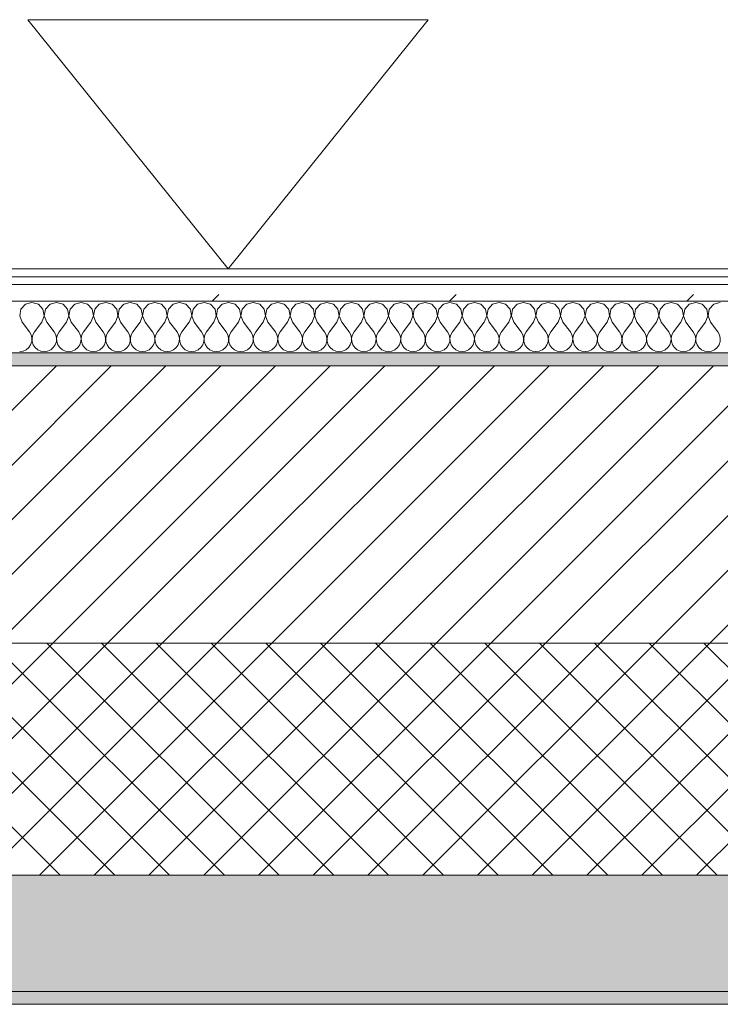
# Model space of a CAD drawing. Header units: millimetres. Extents: x -30280 to 22128, y -17757 to 4746.
# Tile 19 of 171: x -27410 to -26867, y -1699 to -936. Entities that reach past the tile are written whole.
import ezdxf

# ---------------------------------------------------------------- set-up
doc = ezdxf.new("R2010")
doc.units = ezdxf.units.MM
doc.header["$MEASUREMENT"] = 0
doc.linetypes.add('Wipeout_Contour', pattern=[1000, 0, -1000])
doc.layers.add('12_FAÇ_Façana', color=7, linetype='Continuous')
doc.layers.add('Nuevo_08_E_Envans secs', color=7, linetype='Continuous')
for name, color, linetype, lineweight, true_color in [('12_FAÇ_Façana_Pluma_Nº__102', 7, 'Continuous', 5, 0xcccccc), ('12_FAÇ_Façana_Pluma_Nº__174', 7, 'Continuous', 13, 0xe4ad2c), ('12_FAÇ_Façana_Pluma_Nº__176', 7, 'Continuous', 15, 0x93a0c6), ('Nuevo_08_E_Envans secs_Pluma_Nº__102', 7, 'Continuous', 5, 0xcccccc), ('Nuevo_08_E_Envans secs_Pluma_Nº__171', 171, 'Continuous', 13, 0xaaaaff), ('Nuevo_08_E_Envans secs_Pluma_Nº__177', 7, 'Continuous', 15, 0xf7e046)]:
    doc.layers.add(name, color=color, linetype=linetype, lineweight=lineweight, true_color=true_color)
for name, color, linetype, lineweight in [('12_FAÇ_Façana_Pluma_Nº__2', 8, 'Continuous', 5), ('12_FAÇ_Façana_Pluma_Nº__7', 7, 'Continuous', 5), ('Nuevo_01_2D_Acabats_Pluma_Nº__20', 1, 'Continuous', 5), ('Nuevo_08_E_Envans secs_Pluma_Nº__1', 7, 'Continuous', 5)]:
    doc.layers.add(name, color=color, linetype=linetype, lineweight=lineweight)
pattern_1 = [(45, (0, 0), (-183.8478, 183.8478), [195, -65]), (45, (7e-14, 183.85), (-183.8478, 183.8478), [195, -65])]

# ---------------------------------------------------------------- blocks, each defined once
blk = doc.blocks.new('Muro_4_1', base_point=(-28050.85, -1193.98))
at = {"layer": '12_FAÇ_Façana_Pluma_Nº__102', "linetype": 'Continuous', "lineweight": 0, "true_color": 0xe5e5e5}
for points in [[(-27697.98, -1688.98), (-25366.43, -1688.98), (-25366.43, -1598.98), (-27762.14, -1598.98)], [(-27690.85, -1698.98), (-25366.43, -1698.98), (-25366.43, -1688.98), (-27690.85, -1688.98)]]:
    blk.add_hatch(color=254, dxfattribs=at).paths.add_polyline_path(points)
at = {"layer": '12_FAÇ_Façana_Pluma_Nº__174', "linetype": 'Continuous', "lineweight": 13, "true_color": 0xe4ad2c}
h = blk.add_hatch(dxfattribs=at)
h.set_pattern_fill('SATE_Aislamiento_0001', color=42, style=0, pattern_type=2)
h.set_pattern_definition([(45, (0, 0), (-21.213203, 21.213203), []), (135, (0, 0), (21.213203, 21.213203), [])])
h.paths.add_polyline_path([(-27762.14, -1598.98), (-25366.43, -1598.98), (-25366.43, -1418.98), (-27890.45, -1418.98)])
at = {"layer": '12_FAÇ_Façana_Pluma_Nº__176', "linetype": 'Continuous', "lineweight": 0, "true_color": 0x495063}
blk.add_hatch(color=251, dxfattribs=at).paths.add_polyline_path([(-25366.43, -1193.98), (-28050.85, -1193.98), (-28043.72, -1203.98), (-25366.43, -1203.98)])
at = {"layer": '12_FAÇ_Façana_Pluma_Nº__2', "linetype": 'Continuous', "lineweight": 5}
h = blk.add_hatch(dxfattribs=at)
h.set_pattern_fill('Ceramic_0001', color=8, style=0, pattern_type=2)
h.set_pattern_definition([(45, (0, 0), (-21.213203, 21.213203), [])])
h.paths.add_polyline_path([(-27890.45, -1418.98), (-25366.43, -1418.98), (-25366.43, -1203.98), (-28043.72, -1203.98)])
at = {"layer": '12_FAÇ_Façana_Pluma_Nº__7', "color": 7, "linetype": 'Continuous', "lineweight": 5}
for p, q in [((-25366.43, -1203.98), (-28043.72, -1203.98)), ((-27890.45, -1418.98), (-25366.43, -1418.98)), ((-27762.14, -1598.98), (-25366.43, -1598.98)), ((-27697.98, -1688.98), (-25366.43, -1688.98))]:
    blk.add_line(p, q, dxfattribs=at)
at = {"layer": '12_FAÇ_Façana_Pluma_Nº__7', "color": 7, "linetype": 'Continuous', "lineweight": 5, "flags": 128}
for points in [[(-25366.43, -1193.98), (-28050.85, -1193.98)], [(-27690.85, -1698.98), (-25366.43, -1698.98)]]:
    blk.add_lwpolyline(points, dxfattribs=at)
blk = doc.blocks.new('*X425')
at = {"layer": 'Nuevo_08_E_Envans secs_Pluma_Nº__102', "color": 254, "linetype": 'Continuous', "lineweight": 5, "true_color": 0xcccccc}
for p, q in [((-27405.01, -1156.35), (-27408.52, -1160.19)), ((-27400, -1154.93), (-27405.01, -1156.35)), ((-27394.99, -1156.35), (-27400, -1154.93)), ((-27391.48, -1160.19), (-27394.99, -1156.35)), ((-27385.96, -1156.35), (-27389.47, -1160.19)), ((-27380.95, -1154.93), (-27385.96, -1156.35)), ((-27375.95, -1156.35), (-27380.95, -1154.93)), ((-27372.43, -1160.19), (-27375.95, -1156.35)), ((-27366.91, -1156.35), (-27370.42, -1160.19)), ((-27361.9, -1154.93), (-27366.91, -1156.35)), ((-27356.9, -1156.35), (-27361.9, -1154.93)), ((-27353.39, -1160.19), (-27356.9, -1156.35)), ((-27347.86, -1156.35), (-27351.38, -1160.19)), ((-27342.86, -1154.93), (-27347.86, -1156.35)), ((-27337.85, -1156.35), (-27342.86, -1154.93)), ((-27334.34, -1160.19), (-27337.85, -1156.35)), ((-27328.82, -1156.35), (-27332.33, -1160.19)), ((-27323.81, -1154.93), (-27328.82, -1156.35)), ((-27318.8, -1156.35), (-27323.81, -1154.93)), ((-27315.29, -1160.19), (-27318.8, -1156.35)), ((-27309.77, -1156.35), (-27313.28, -1160.19)), ((-27304.76, -1154.93), (-27309.77, -1156.35)), ((-27299.75, -1156.35), (-27304.76, -1154.93)), ((-27296.24, -1160.19), (-27299.75, -1156.35)), ((-27290.72, -1156.35), (-27294.23, -1160.19)), ((-27285.71, -1154.93), (-27290.72, -1156.35)), ((-27280.71, -1156.35), (-27285.71, -1154.93)), ((-27277.2, -1160.19), (-27280.71, -1156.35)), ((-27271.67, -1156.35), (-27275.19, -1160.19)), ((-27266.67, -1154.93), (-27271.67, -1156.35)), ((-27261.66, -1156.35), (-27266.67, -1154.93)), ((-27258.15, -1160.19), (-27261.66, -1156.35)), ((-27252.63, -1156.35), (-27256.14, -1160.19)), ((-27247.62, -1154.93), (-27252.63, -1156.35)), ((-27242.61, -1156.35), (-27247.62, -1154.93)), ((-27239.1, -1160.19), (-27242.61, -1156.35)), ((-27233.58, -1156.35), (-27237.09, -1160.19)), ((-27228.57, -1154.93), (-27233.58, -1156.35)), ((-27223.56, -1156.35), (-27228.57, -1154.93)), ((-27220.05, -1160.19), (-27223.56, -1156.35)), ((-27214.53, -1156.35), (-27218.04, -1160.19)), ((-27209.52, -1154.93), (-27214.53, -1156.35)), ((-27204.52, -1156.35), (-27209.52, -1154.93)), ((-27201.01, -1160.19), (-27204.52, -1156.35)), ((-27195.48, -1156.35), (-27198.99, -1160.19)), ((-27190.48, -1154.93), (-27195.48, -1156.35)), ((-27185.47, -1156.35), (-27190.48, -1154.93)), ((-27181.96, -1160.19), (-27185.47, -1156.35)), ((-27176.44, -1156.35), (-27179.95, -1160.19)), ((-27171.43, -1154.93), (-27176.44, -1156.35)), ((-27166.42, -1156.35), (-27171.43, -1154.93)), ((-27162.91, -1160.19), (-27166.42, -1156.35)), ((-27157.39, -1156.35), (-27160.9, -1160.19)), ((-27152.38, -1154.93), (-27157.39, -1156.35)), ((-27147.37, -1156.35), (-27152.38, -1154.93)), ((-27143.86, -1160.19), (-27147.37, -1156.35)), ((-27138.34, -1156.35), (-27141.85, -1160.19)), ((-27133.33, -1154.93), (-27138.34, -1156.35)), ((-27128.33, -1156.35), (-27133.33, -1154.93)), ((-27124.81, -1160.19), (-27128.33, -1156.35)), ((-27119.29, -1156.35), (-27122.8, -1160.19)), ((-27114.29, -1154.93), (-27119.29, -1156.35)), ((-27109.28, -1156.35), (-27114.29, -1154.93)), ((-27105.77, -1160.19), (-27109.28, -1156.35)), ((-27100.25, -1156.35), (-27103.76, -1160.19)), ((-27095.24, -1154.93), (-27100.25, -1156.35)), ((-27090.23, -1156.35), (-27095.24, -1154.93)), ((-27086.72, -1160.19), (-27090.23, -1156.35)), ((-27081.2, -1156.35), (-27084.71, -1160.19)), ((-27076.19, -1154.93), (-27081.2, -1156.35)), ((-27071.18, -1156.35), (-27076.19, -1154.93)), ((-27067.67, -1160.19), (-27071.18, -1156.35)), ((-27062.15, -1156.35), (-27065.66, -1160.19)), ((-27057.14, -1154.93), (-27062.15, -1156.35)), ((-27052.14, -1156.35), (-27057.14, -1154.93)), ((-27048.62, -1160.19), (-27052.14, -1156.35)), ((-27043.1, -1156.35), (-27046.61, -1160.19)), ((-27038.1, -1154.93), (-27043.1, -1156.35)), ((-27033.09, -1156.35), (-27038.1, -1154.93)), ((-27029.58, -1160.19), (-27033.09, -1156.35)), ((-27024.05, -1156.35), (-27027.57, -1160.19)), ((-27019.05, -1154.93), (-27024.05, -1156.35)), ((-27014.04, -1156.35), (-27019.05, -1154.93)), ((-27010.53, -1160.19), (-27014.04, -1156.35)), ((-27005.01, -1156.35), (-27008.52, -1160.19)), ((-27000, -1154.93), (-27005.01, -1156.35)), ((-26994.99, -1156.35), (-27000, -1154.93)), ((-26991.48, -1160.19), (-26994.99, -1156.35)), ((-26985.96, -1156.35), (-26989.47, -1160.19)), ((-26980.95, -1154.93), (-26985.96, -1156.35)), ((-26975.95, -1156.35), (-26980.95, -1154.93)), ((-26972.43, -1160.19), (-26975.95, -1156.35)), ((-26966.91, -1156.35), (-26970.42, -1160.19)), ((-26961.9, -1154.93), (-26966.91, -1156.35)), ((-26956.9, -1156.35), (-26961.9, -1154.93)), ((-26953.39, -1160.19), (-26956.9, -1156.35)), ((-26947.86, -1156.35), (-26951.38, -1160.19)), ((-26942.86, -1154.93), (-26947.86, -1156.35)), ((-26937.85, -1156.35), (-26942.86, -1154.93)), ((-26934.34, -1160.19), (-26937.85, -1156.35)), ((-26928.82, -1156.35), (-26932.33, -1160.19)), ((-26923.81, -1154.93), (-26928.82, -1156.35)), ((-26918.8, -1156.35), (-26923.81, -1154.93)), ((-26915.29, -1160.19), (-26918.8, -1156.35)), ((-26909.77, -1156.35), (-26913.28, -1160.19)), ((-26904.76, -1154.93), (-26909.77, -1156.35)), ((-26899.75, -1156.35), (-26904.76, -1154.93)), ((-26896.24, -1160.19), (-26899.75, -1156.35)), ((-26890.72, -1156.35), (-26894.23, -1160.19)), ((-26885.71, -1154.93), (-26890.72, -1156.35)), ((-26880.71, -1156.35), (-26885.71, -1154.93)), ((-26877.2, -1160.19), (-26880.71, -1156.35)), ((-26871.67, -1156.35), (-26875.19, -1160.19)), ((-26866.67, -1154.93), (-26871.67, -1156.35)), ((-27408.52, -1160.19), (-27409.49, -1165.31)), ((-27409.49, -1165.31), (-27407.62, -1170.17)), ((-27392.38, -1170.17), (-27390.51, -1165.31)), ((-27390.51, -1165.31), (-27391.48, -1160.19)), ((-27389.47, -1160.19), (-27390.44, -1165.31)), ((-27390.44, -1165.31), (-27388.57, -1170.17)), ((-27373.33, -1170.17), (-27371.47, -1165.31)), ((-27371.47, -1165.31), (-27372.43, -1160.19)), ((-27370.42, -1160.19), (-27371.39, -1165.31)), ((-27371.39, -1165.31), (-27369.52, -1170.17)), ((-27354.29, -1170.17), (-27352.42, -1165.31)), ((-27352.42, -1165.31), (-27353.39, -1160.19)), ((-27351.38, -1160.19), (-27352.34, -1165.31)), ((-27352.34, -1165.31), (-27350.48, -1170.17)), ((-27335.24, -1170.17), (-27333.37, -1165.31)), ((-27333.37, -1165.31), (-27334.34, -1160.19)), ((-27332.33, -1160.19), (-27333.29, -1165.31)), ((-27333.29, -1165.31), (-27331.43, -1170.17)), ((-27316.19, -1170.17), (-27314.32, -1165.31)), ((-27314.32, -1165.31), (-27315.29, -1160.19)), ((-27313.28, -1160.19), (-27314.25, -1165.31)), ((-27314.25, -1165.31), (-27312.38, -1170.17)), ((-27297.14, -1170.17), (-27295.28, -1165.31)), ((-27295.28, -1165.31), (-27296.24, -1160.19)), ((-27294.23, -1160.19), (-27295.2, -1165.31)), ((-27295.2, -1165.31), (-27293.33, -1170.17)), ((-27278.1, -1170.17), (-27276.23, -1165.31)), ((-27276.23, -1165.31), (-27277.2, -1160.19)), ((-27275.19, -1160.19), (-27276.15, -1165.31)), ((-27276.15, -1165.31), (-27274.29, -1170.17)), ((-27259.05, -1170.17), (-27257.18, -1165.31)), ((-27257.18, -1165.31), (-27258.15, -1160.19)), ((-27256.14, -1160.19), (-27257.1, -1165.31)), ((-27257.1, -1165.31), (-27255.24, -1170.17)), ((-27240, -1170.17), (-27238.13, -1165.31)), ((-27238.13, -1165.31), (-27239.1, -1160.19)), ((-27237.09, -1160.19), (-27238.06, -1165.31)), ((-27238.06, -1165.31), (-27236.19, -1170.17)), ((-27220.95, -1170.17), (-27219.09, -1165.31)), ((-27219.09, -1165.31), (-27220.05, -1160.19)), ((-27218.04, -1160.19), (-27219.01, -1165.31)), ((-27219.01, -1165.31), (-27217.14, -1170.17)), ((-27201.9, -1170.17), (-27200.04, -1165.31)), ((-27200.04, -1165.31), (-27201.01, -1160.19)), ((-27198.99, -1160.19), (-27199.96, -1165.31)), ((-27199.96, -1165.31), (-27198.1, -1170.17)), ((-27182.86, -1170.17), (-27180.99, -1165.31)), ((-27180.99, -1165.31), (-27181.96, -1160.19)), ((-27179.95, -1160.19), (-27180.91, -1165.31)), ((-27180.91, -1165.31), (-27179.05, -1170.17)), ((-27163.81, -1170.17), (-27161.94, -1165.31)), ((-27161.94, -1165.31), (-27162.91, -1160.19)), ((-27160.9, -1160.19), (-27161.87, -1165.31)), ((-27161.87, -1165.31), (-27160, -1170.17)), ((-27144.76, -1170.17), (-27142.9, -1165.31)), ((-27142.9, -1165.31), (-27143.86, -1160.19)), ((-27141.85, -1160.19), (-27142.82, -1165.31)), ((-27142.82, -1165.31), (-27140.95, -1170.17)), ((-27125.71, -1170.17), (-27123.85, -1165.31)), ((-27123.85, -1165.31), (-27124.81, -1160.19)), ((-27122.8, -1160.19), (-27123.77, -1165.31)), ((-27123.77, -1165.31), (-27121.9, -1170.17)), ((-27106.67, -1170.17), (-27104.8, -1165.31)), ((-27104.8, -1165.31), (-27105.77, -1160.19)), ((-27103.76, -1160.19), (-27104.72, -1165.31)), ((-27104.72, -1165.31), (-27102.86, -1170.17)), ((-27087.62, -1170.17), (-27085.75, -1165.31)), ((-27085.75, -1165.31), (-27086.72, -1160.19)), ((-27084.71, -1160.19), (-27085.68, -1165.31)), ((-27085.68, -1165.31), (-27083.81, -1170.17)), ((-27068.57, -1170.17), (-27066.71, -1165.31)), ((-27066.71, -1165.31), (-27067.67, -1160.19)), ((-27065.66, -1160.19), (-27066.63, -1165.31)), ((-27066.63, -1165.31), (-27064.76, -1170.17)), ((-27049.52, -1170.17), (-27047.66, -1165.31)), ((-27047.66, -1165.31), (-27048.62, -1160.19)), ((-27046.61, -1160.19), (-27047.58, -1165.31)), ((-27047.58, -1165.31), (-27045.71, -1170.17)), ((-27030.48, -1170.17), (-27028.61, -1165.31)), ((-27028.61, -1165.31), (-27029.58, -1160.19)), ((-27027.57, -1160.19), (-27028.53, -1165.31)), ((-27028.53, -1165.31), (-27026.67, -1170.17)), ((-27011.43, -1170.17), (-27009.56, -1165.31)), ((-27009.56, -1165.31), (-27010.53, -1160.19)), ((-27008.52, -1160.19), (-27009.49, -1165.31)), ((-27009.49, -1165.31), (-27007.62, -1170.17)), ((-26992.38, -1170.17), (-26990.51, -1165.31)), ((-26990.51, -1165.31), (-26991.48, -1160.19)), ((-26989.47, -1160.19), (-26990.44, -1165.31)), ((-26990.44, -1165.31), (-26988.57, -1170.17)), ((-26973.33, -1170.17), (-26971.47, -1165.31)), ((-26971.47, -1165.31), (-26972.43, -1160.19)), ((-26970.42, -1160.19), (-26971.39, -1165.31)), ((-26971.39, -1165.31), (-26969.52, -1170.17)), ((-26954.29, -1170.17), (-26952.42, -1165.31)), ((-26952.42, -1165.31), (-26953.39, -1160.19)), ((-26951.38, -1160.19), (-26952.34, -1165.31)), ((-26952.34, -1165.31), (-26950.48, -1170.17)), ((-26935.24, -1170.17), (-26933.37, -1165.31)), ((-26933.37, -1165.31), (-26934.34, -1160.19)), ((-26932.33, -1160.19), (-26933.29, -1165.31)), ((-26933.29, -1165.31), (-26931.43, -1170.17)), ((-26916.19, -1170.17), (-26914.32, -1165.31)), ((-26914.32, -1165.31), (-26915.29, -1160.19)), ((-26913.28, -1160.19), (-26914.25, -1165.31)), ((-26914.25, -1165.31), (-26912.38, -1170.17)), ((-26897.14, -1170.17), (-26895.28, -1165.31)), ((-26895.28, -1165.31), (-26896.24, -1160.19)), ((-26894.23, -1160.19), (-26895.2, -1165.31)), ((-26895.2, -1165.31), (-26893.33, -1170.17)), ((-26878.1, -1170.17), (-26876.23, -1165.31)), ((-26876.23, -1165.31), (-26877.2, -1160.19)), ((-26875.19, -1160.19), (-26876.15, -1165.31)), ((-26876.15, -1165.31), (-26874.29, -1170.17)), ((-27407.62, -1170.17), (-27401.9, -1177.79)), ((-27392.38, -1170.17), (-27398.1, -1177.79)), ((-27388.57, -1170.17), (-27382.86, -1177.79)), ((-27373.33, -1170.17), (-27379.05, -1177.79)), ((-27369.52, -1170.17), (-27363.81, -1177.79)), ((-27354.29, -1170.17), (-27360, -1177.79)), ((-27350.48, -1170.17), (-27344.76, -1177.79)), ((-27335.24, -1170.17), (-27340.95, -1177.79)), ((-27331.43, -1170.17), (-27325.71, -1177.79)), ((-27316.19, -1170.17), (-27321.9, -1177.79)), ((-27312.38, -1170.17), (-27306.67, -1177.79)), ((-27297.14, -1170.17), (-27302.86, -1177.79)), ((-27293.33, -1170.17), (-27287.62, -1177.79)), ((-27278.1, -1170.17), (-27283.81, -1177.79)), ((-27274.29, -1170.17), (-27268.57, -1177.79)), ((-27259.05, -1170.17), (-27264.76, -1177.79)), ((-27255.24, -1170.17), (-27249.52, -1177.79)), ((-27240, -1170.17), (-27245.71, -1177.79)), ((-27236.19, -1170.17), (-27230.48, -1177.79)), ((-27220.95, -1170.17), (-27226.67, -1177.79)), ((-27217.14, -1170.17), (-27211.43, -1177.79)), ((-27201.9, -1170.17), (-27207.62, -1177.79)), ((-27198.1, -1170.17), (-27192.38, -1177.79)), ((-27182.86, -1170.17), (-27188.57, -1177.79)), ((-27179.05, -1170.17), (-27173.33, -1177.79)), ((-27163.81, -1170.17), (-27169.52, -1177.79)), ((-27160, -1170.17), (-27154.29, -1177.79)), ((-27144.76, -1170.17), (-27150.48, -1177.79)), ((-27140.95, -1170.17), (-27135.24, -1177.79)), ((-27125.71, -1170.17), (-27131.43, -1177.79)), ((-27121.9, -1170.17), (-27116.19, -1177.79)), ((-27106.67, -1170.17), (-27112.38, -1177.79)), ((-27102.86, -1170.17), (-27097.14, -1177.79)), ((-27087.62, -1170.17), (-27093.33, -1177.79)), ((-27083.81, -1170.17), (-27078.1, -1177.79)), ((-27068.57, -1170.17), (-27074.29, -1177.79)), ((-27064.76, -1170.17), (-27059.05, -1177.79)), ((-27049.52, -1170.17), (-27055.24, -1177.79)), ((-27045.71, -1170.17), (-27040, -1177.79)), ((-27030.48, -1170.17), (-27036.19, -1177.79)), ((-27026.67, -1170.17), (-27020.95, -1177.79)), ((-27011.43, -1170.17), (-27017.14, -1177.79)), ((-27007.62, -1170.17), (-27001.9, -1177.79)), ((-26992.38, -1170.17), (-26998.1, -1177.79)), ((-26988.57, -1170.17), (-26982.86, -1177.79)), ((-26973.33, -1170.17), (-26979.05, -1177.79)), ((-26969.52, -1170.17), (-26963.81, -1177.79)), ((-26954.29, -1170.17), (-26960, -1177.79)), ((-26950.48, -1170.17), (-26944.76, -1177.79)), ((-26935.24, -1170.17), (-26940.95, -1177.79)), ((-26931.43, -1170.17), (-26925.71, -1177.79)), ((-26916.19, -1170.17), (-26921.9, -1177.79)), ((-26912.38, -1170.17), (-26906.67, -1177.79)), ((-26897.14, -1170.17), (-26902.86, -1177.79)), ((-26893.33, -1170.17), (-26887.62, -1177.79)), ((-26878.1, -1170.17), (-26883.81, -1177.79)), ((-26874.29, -1170.17), (-26868.57, -1177.79)), ((-27400.63, -1180.08), (-27401.9, -1177.79)), ((-27400.04, -1182.64), (-27400.63, -1180.08)), ((-27400.17, -1185.27), (-27400.04, -1182.64)), ((-27399.37, -1180.08), (-27399.96, -1182.64)), ((-27399.96, -1182.64), (-27399.83, -1185.27)), ((-27398.1, -1177.79), (-27399.37, -1180.08)), ((-27381.59, -1180.08), (-27382.86, -1177.79)), ((-27380.99, -1182.64), (-27381.59, -1180.08)), ((-27381.12, -1185.27), (-27380.99, -1182.64)), ((-27380.32, -1180.08), (-27380.91, -1182.64)), ((-27380.91, -1182.64), (-27380.79, -1185.27)), ((-27379.05, -1177.79), (-27380.32, -1180.08)), ((-27362.54, -1180.08), (-27363.81, -1177.79)), ((-27361.94, -1182.64), (-27362.54, -1180.08)), ((-27362.07, -1185.27), (-27361.94, -1182.64)), ((-27361.27, -1180.08), (-27361.87, -1182.64)), ((-27361.87, -1182.64), (-27361.74, -1185.27)), ((-27360, -1177.79), (-27361.27, -1180.08)), ((-27343.49, -1180.08), (-27344.76, -1177.79)), ((-27342.9, -1182.64), (-27343.49, -1180.08)), ((-27343.02, -1185.27), (-27342.9, -1182.64)), ((-27342.22, -1180.08), (-27342.82, -1182.64)), ((-27342.82, -1182.64), (-27342.69, -1185.27)), ((-27340.95, -1177.79), (-27342.22, -1180.08)), ((-27324.44, -1180.08), (-27325.71, -1177.79)), ((-27323.85, -1182.64), (-27324.44, -1180.08)), ((-27323.98, -1185.27), (-27323.85, -1182.64)), ((-27323.18, -1180.08), (-27323.77, -1182.64)), ((-27323.77, -1182.64), (-27323.64, -1185.27)), ((-27321.9, -1177.79), (-27323.18, -1180.08)), ((-27305.4, -1180.08), (-27306.67, -1177.79)), ((-27304.8, -1182.64), (-27305.4, -1180.08)), ((-27304.93, -1185.27), (-27304.8, -1182.64)), ((-27304.13, -1180.08), (-27304.72, -1182.64)), ((-27304.72, -1182.64), (-27304.6, -1185.27)), ((-27302.86, -1177.79), (-27304.13, -1180.08)), ((-27286.35, -1180.08), (-27287.62, -1177.79)), ((-27285.75, -1182.64), (-27286.35, -1180.08)), ((-27285.88, -1185.27), (-27285.75, -1182.64)), ((-27285.08, -1180.08), (-27285.68, -1182.64)), ((-27285.68, -1182.64), (-27285.55, -1185.27)), ((-27283.81, -1177.79), (-27285.08, -1180.08)), ((-27267.3, -1180.08), (-27268.57, -1177.79)), ((-27266.71, -1182.64), (-27267.3, -1180.08)), ((-27266.83, -1185.27), (-27266.71, -1182.64)), ((-27266.03, -1180.08), (-27266.63, -1182.64)), ((-27266.63, -1182.64), (-27266.5, -1185.27)), ((-27264.76, -1177.79), (-27266.03, -1180.08)), ((-27248.25, -1180.08), (-27249.52, -1177.79)), ((-27247.66, -1182.64), (-27248.25, -1180.08)), ((-27247.78, -1185.27), (-27247.66, -1182.64)), ((-27246.99, -1180.08), (-27247.58, -1182.64)), ((-27247.58, -1182.64), (-27247.45, -1185.27)), ((-27245.71, -1177.79), (-27246.99, -1180.08)), ((-27229.2, -1180.08), (-27230.48, -1177.79)), ((-27228.61, -1182.64), (-27229.2, -1180.08)), ((-27228.74, -1185.27), (-27228.61, -1182.64)), ((-27227.94, -1180.08), (-27228.53, -1182.64)), ((-27228.53, -1182.64), (-27228.41, -1185.27)), ((-27226.67, -1177.79), (-27227.94, -1180.08)), ((-27210.16, -1180.08), (-27211.43, -1177.79)), ((-27209.56, -1182.64), (-27210.16, -1180.08)), ((-27209.69, -1185.27), (-27209.56, -1182.64)), ((-27208.89, -1180.08), (-27209.49, -1182.64)), ((-27209.49, -1182.64), (-27209.36, -1185.27)), ((-27207.62, -1177.79), (-27208.89, -1180.08)), ((-27191.11, -1180.08), (-27192.38, -1177.79)), ((-27190.51, -1182.64), (-27191.11, -1180.08)), ((-27190.64, -1185.27), (-27190.51, -1182.64)), ((-27189.84, -1180.08), (-27190.44, -1182.64)), ((-27190.44, -1182.64), (-27190.31, -1185.27)), ((-27188.57, -1177.79), (-27189.84, -1180.08)), ((-27172.06, -1180.08), (-27173.33, -1177.79)), ((-27171.47, -1182.64), (-27172.06, -1180.08)), ((-27171.59, -1185.27), (-27171.47, -1182.64)), ((-27170.8, -1180.08), (-27171.39, -1182.64)), ((-27171.39, -1182.64), (-27171.26, -1185.27)), ((-27169.52, -1177.79), (-27170.8, -1180.08)), ((-27153.01, -1180.08), (-27154.29, -1177.79)), ((-27152.42, -1182.64), (-27153.01, -1180.08)), ((-27152.55, -1185.27), (-27152.42, -1182.64)), ((-27151.75, -1180.08), (-27152.34, -1182.64)), ((-27152.34, -1182.64), (-27152.22, -1185.27)), ((-27150.48, -1177.79), (-27151.75, -1180.08)), ((-27133.97, -1180.08), (-27135.24, -1177.79)), ((-27133.37, -1182.64), (-27133.97, -1180.08)), ((-27133.5, -1185.27), (-27133.37, -1182.64)), ((-27132.7, -1180.08), (-27133.29, -1182.64)), ((-27133.29, -1182.64), (-27133.17, -1185.27)), ((-27131.43, -1177.79), (-27132.7, -1180.08)), ((-27114.92, -1180.08), (-27116.19, -1177.79)), ((-27114.32, -1182.64), (-27114.92, -1180.08)), ((-27114.45, -1185.27), (-27114.32, -1182.64)), ((-27113.65, -1180.08), (-27114.25, -1182.64)), ((-27114.25, -1182.64), (-27114.12, -1185.27)), ((-27112.38, -1177.79), (-27113.65, -1180.08)), ((-27095.87, -1180.08), (-27097.14, -1177.79)), ((-27095.28, -1182.64), (-27095.87, -1180.08)), ((-27095.4, -1185.27), (-27095.28, -1182.64)), ((-27094.6, -1180.08), (-27095.2, -1182.64)), ((-27095.2, -1182.64), (-27095.07, -1185.27)), ((-27093.33, -1177.79), (-27094.6, -1180.08)), ((-27076.82, -1180.08), (-27078.1, -1177.79)), ((-27076.23, -1182.64), (-27076.82, -1180.08)), ((-27076.36, -1185.27), (-27076.23, -1182.64)), ((-27075.56, -1180.08), (-27076.15, -1182.64)), ((-27076.15, -1182.64), (-27076.02, -1185.27)), ((-27074.29, -1177.79), (-27075.56, -1180.08)), ((-27057.78, -1180.08), (-27059.05, -1177.79)), ((-27057.18, -1182.64), (-27057.78, -1180.08)), ((-27057.31, -1185.27), (-27057.18, -1182.64)), ((-27056.51, -1180.08), (-27057.1, -1182.64)), ((-27057.1, -1182.64), (-27056.98, -1185.27)), ((-27055.24, -1177.79), (-27056.51, -1180.08)), ((-27038.73, -1180.08), (-27040, -1177.79)), ((-27038.13, -1182.64), (-27038.73, -1180.08)), ((-27038.26, -1185.27), (-27038.13, -1182.64)), ((-27037.46, -1180.08), (-27038.06, -1182.64)), ((-27038.06, -1182.64), (-27037.93, -1185.27)), ((-27036.19, -1177.79), (-27037.46, -1180.08)), ((-27019.68, -1180.08), (-27020.95, -1177.79)), ((-27019.09, -1182.64), (-27019.68, -1180.08)), ((-27019.21, -1185.27), (-27019.09, -1182.64)), ((-27018.41, -1180.08), (-27019.01, -1182.64)), ((-27019.01, -1182.64), (-27018.88, -1185.27)), ((-27017.14, -1177.79), (-27018.41, -1180.08)), ((-27000.63, -1180.08), (-27001.9, -1177.79)), ((-27000.04, -1182.64), (-27000.63, -1180.08)), ((-27000.17, -1185.27), (-27000.04, -1182.64)), ((-26999.37, -1180.08), (-26999.96, -1182.64)), ((-26999.96, -1182.64), (-26999.83, -1185.27)), ((-26998.1, -1177.79), (-26999.37, -1180.08)), ((-26981.59, -1180.08), (-26982.86, -1177.79)), ((-26980.99, -1182.64), (-26981.59, -1180.08)), ((-26981.12, -1185.27), (-26980.99, -1182.64)), ((-26980.32, -1180.08), (-26980.91, -1182.64)), ((-26980.91, -1182.64), (-26980.79, -1185.27)), ((-26979.05, -1177.79), (-26980.32, -1180.08)), ((-26962.54, -1180.08), (-26963.81, -1177.79)), ((-26961.94, -1182.64), (-26962.54, -1180.08)), ((-26962.07, -1185.27), (-26961.94, -1182.64)), ((-26961.27, -1180.08), (-26961.87, -1182.64)), ((-26961.87, -1182.64), (-26961.74, -1185.27)), ((-26960, -1177.79), (-26961.27, -1180.08)), ((-26943.49, -1180.08), (-26944.76, -1177.79)), ((-26942.9, -1182.64), (-26943.49, -1180.08)), ((-26943.02, -1185.27), (-26942.9, -1182.64)), ((-26942.22, -1180.08), (-26942.82, -1182.64)), ((-26942.82, -1182.64), (-26942.69, -1185.27)), ((-26940.95, -1177.79), (-26942.22, -1180.08)), ((-26924.44, -1180.08), (-26925.71, -1177.79)), ((-26923.85, -1182.64), (-26924.44, -1180.08)), ((-26923.98, -1185.27), (-26923.85, -1182.64)), ((-26923.18, -1180.08), (-26923.77, -1182.64)), ((-26923.77, -1182.64), (-26923.64, -1185.27)), ((-26921.9, -1177.79), (-26923.18, -1180.08)), ((-26905.4, -1180.08), (-26906.67, -1177.79)), ((-26904.8, -1182.64), (-26905.4, -1180.08)), ((-26904.93, -1185.27), (-26904.8, -1182.64)), ((-26904.13, -1180.08), (-26904.72, -1182.64)), ((-26904.72, -1182.64), (-26904.6, -1185.27)), ((-26902.86, -1177.79), (-26904.13, -1180.08)), ((-26886.35, -1180.08), (-26887.62, -1177.79)), ((-26885.75, -1182.64), (-26886.35, -1180.08)), ((-26885.88, -1185.27), (-26885.75, -1182.64)), ((-26885.08, -1180.08), (-26885.68, -1182.64)), ((-26885.68, -1182.64), (-26885.55, -1185.27)), ((-26883.81, -1177.79), (-26885.08, -1180.08)), ((-26867.3, -1180.08), (-26868.57, -1177.79)), ((-26866.71, -1182.64), (-26867.3, -1180.08)), ((-26866.83, -1185.27), (-26866.71, -1182.64)), ((-27404.52, -1191.6), (-27402.49, -1189.92)), ((-27402.49, -1189.92), (-27401.01, -1187.76)), ((-27401.01, -1187.76), (-27400.17, -1185.27)), ((-27399.83, -1185.27), (-27398.99, -1187.76)), ((-27398.99, -1187.76), (-27397.51, -1189.92)), ((-27397.51, -1189.92), (-27395.48, -1191.6)), ((-27385.47, -1191.6), (-27383.45, -1189.92)), ((-27383.45, -1189.92), (-27381.96, -1187.76)), ((-27381.96, -1187.76), (-27381.12, -1185.27)), ((-27380.79, -1185.27), (-27379.95, -1187.76)), ((-27379.95, -1187.76), (-27378.46, -1189.92)), ((-27378.46, -1189.92), (-27376.44, -1191.6)), ((-27366.42, -1191.6), (-27364.4, -1189.92)), ((-27364.4, -1189.92), (-27362.91, -1187.76)), ((-27362.91, -1187.76), (-27362.07, -1185.27)), ((-27361.74, -1185.27), (-27360.9, -1187.76)), ((-27360.9, -1187.76), (-27359.41, -1189.92)), ((-27359.41, -1189.92), (-27357.39, -1191.6)), ((-27347.37, -1191.6), (-27345.35, -1189.92)), ((-27345.35, -1189.92), (-27343.86, -1187.76)), ((-27343.86, -1187.76), (-27343.02, -1185.27)), ((-27342.69, -1185.27), (-27341.85, -1187.76)), ((-27341.85, -1187.76), (-27340.36, -1189.92)), ((-27340.36, -1189.92), (-27338.34, -1191.6)), ((-27328.33, -1191.6), (-27326.3, -1189.92)), ((-27326.3, -1189.92), (-27324.81, -1187.76)), ((-27324.81, -1187.76), (-27323.98, -1185.27)), ((-27323.64, -1185.27), (-27322.8, -1187.76)), ((-27322.8, -1187.76), (-27321.32, -1189.92)), ((-27321.32, -1189.92), (-27319.29, -1191.6)), ((-27309.28, -1191.6), (-27307.26, -1189.92)), ((-27307.26, -1189.92), (-27305.77, -1187.76)), ((-27305.77, -1187.76), (-27304.93, -1185.27)), ((-27304.6, -1185.27), (-27303.76, -1187.76)), ((-27303.76, -1187.76), (-27302.27, -1189.92)), ((-27302.27, -1189.92), (-27300.25, -1191.6)), ((-27290.23, -1191.6), (-27288.21, -1189.92)), ((-27288.21, -1189.92), (-27286.72, -1187.76)), ((-27286.72, -1187.76), (-27285.88, -1185.27)), ((-27285.55, -1185.27), (-27284.71, -1187.76)), ((-27284.71, -1187.76), (-27283.22, -1189.92)), ((-27283.22, -1189.92), (-27281.2, -1191.6)), ((-27271.18, -1191.6), (-27269.16, -1189.92)), ((-27269.16, -1189.92), (-27267.67, -1187.76)), ((-27267.67, -1187.76), (-27266.83, -1185.27)), ((-27266.5, -1185.27), (-27265.66, -1187.76)), ((-27265.66, -1187.76), (-27264.17, -1189.92)), ((-27264.17, -1189.92), (-27262.15, -1191.6)), ((-27252.14, -1191.6), (-27250.11, -1189.92)), ((-27250.11, -1189.92), (-27248.62, -1187.76)), ((-27248.62, -1187.76), (-27247.78, -1185.27)), ((-27247.45, -1185.27), (-27246.61, -1187.76)), ((-27246.61, -1187.76), (-27245.13, -1189.92)), ((-27245.13, -1189.92), (-27243.1, -1191.6)), ((-27233.09, -1191.6), (-27231.06, -1189.92)), ((-27231.06, -1189.92), (-27229.58, -1187.76)), ((-27229.58, -1187.76), (-27228.74, -1185.27)), ((-27228.41, -1185.27), (-27227.57, -1187.76)), ((-27227.57, -1187.76), (-27226.08, -1189.92)), ((-27226.08, -1189.92), (-27224.05, -1191.6)), ((-27214.04, -1191.6), (-27212.02, -1189.92)), ((-27212.02, -1189.92), (-27210.53, -1187.76)), ((-27210.53, -1187.76), (-27209.69, -1185.27)), ((-27209.36, -1185.27), (-27208.52, -1187.76)), ((-27208.52, -1187.76), (-27207.03, -1189.92)), ((-27207.03, -1189.92), (-27205.01, -1191.6)), ((-27194.99, -1191.6), (-27192.97, -1189.92)), ((-27192.97, -1189.92), (-27191.48, -1187.76)), ((-27191.48, -1187.76), (-27190.64, -1185.27)), ((-27190.31, -1185.27), (-27189.47, -1187.76)), ((-27189.47, -1187.76), (-27187.98, -1189.92)), ((-27187.98, -1189.92), (-27185.96, -1191.6)), ((-27175.95, -1191.6), (-27173.92, -1189.92)), ((-27173.92, -1189.92), (-27172.43, -1187.76)), ((-27172.43, -1187.76), (-27171.59, -1185.27)), ((-27171.26, -1185.27), (-27170.42, -1187.76)), ((-27170.42, -1187.76), (-27168.94, -1189.92)), ((-27168.94, -1189.92), (-27166.91, -1191.6)), ((-27156.9, -1191.6), (-27154.87, -1189.92)), ((-27154.87, -1189.92), (-27153.39, -1187.76)), ((-27153.39, -1187.76), (-27152.55, -1185.27)), ((-27152.22, -1185.27), (-27151.38, -1187.76)), ((-27151.38, -1187.76), (-27149.89, -1189.92)), ((-27149.89, -1189.92), (-27147.86, -1191.6)), ((-27137.85, -1191.6), (-27135.83, -1189.92)), ((-27135.83, -1189.92), (-27134.34, -1187.76)), ((-27134.34, -1187.76), (-27133.5, -1185.27)), ((-27133.17, -1185.27), (-27132.33, -1187.76)), ((-27132.33, -1187.76), (-27130.84, -1189.92)), ((-27130.84, -1189.92), (-27128.82, -1191.6)), ((-27118.8, -1191.6), (-27116.78, -1189.92)), ((-27116.78, -1189.92), (-27115.29, -1187.76)), ((-27115.29, -1187.76), (-27114.45, -1185.27)), ((-27114.12, -1185.27), (-27113.28, -1187.76)), ((-27113.28, -1187.76), (-27111.79, -1189.92)), ((-27111.79, -1189.92), (-27109.77, -1191.6)), ((-27099.75, -1191.6), (-27097.73, -1189.92)), ((-27097.73, -1189.92), (-27096.24, -1187.76)), ((-27096.24, -1187.76), (-27095.4, -1185.27)), ((-27095.07, -1185.27), (-27094.23, -1187.76)), ((-27094.23, -1187.76), (-27092.74, -1189.92)), ((-27092.74, -1189.92), (-27090.72, -1191.6)), ((-27080.71, -1191.6), (-27078.68, -1189.92)), ((-27078.68, -1189.92), (-27077.2, -1187.76)), ((-27077.2, -1187.76), (-27076.36, -1185.27)), ((-27076.02, -1185.27), (-27075.19, -1187.76)), ((-27075.19, -1187.76), (-27073.7, -1189.92)), ((-27073.7, -1189.92), (-27071.67, -1191.6)), ((-27061.66, -1191.6), (-27059.64, -1189.92)), ((-27059.64, -1189.92), (-27058.15, -1187.76)), ((-27058.15, -1187.76), (-27057.31, -1185.27)), ((-27056.98, -1185.27), (-27056.14, -1187.76)), ((-27056.14, -1187.76), (-27054.65, -1189.92)), ((-27054.65, -1189.92), (-27052.63, -1191.6)), ((-27042.61, -1191.6), (-27040.59, -1189.92)), ((-27040.59, -1189.92), (-27039.1, -1187.76)), ((-27039.1, -1187.76), (-27038.26, -1185.27)), ((-27037.93, -1185.27), (-27037.09, -1187.76)), ((-27037.09, -1187.76), (-27035.6, -1189.92)), ((-27035.6, -1189.92), (-27033.58, -1191.6)), ((-27023.56, -1191.6), (-27021.54, -1189.92)), ((-27021.54, -1189.92), (-27020.05, -1187.76)), ((-27020.05, -1187.76), (-27019.21, -1185.27)), ((-27018.88, -1185.27), (-27018.04, -1187.76)), ((-27018.04, -1187.76), (-27016.55, -1189.92)), ((-27016.55, -1189.92), (-27014.53, -1191.6)), ((-27004.52, -1191.6), (-27002.49, -1189.92)), ((-27002.49, -1189.92), (-27001.01, -1187.76)), ((-27001.01, -1187.76), (-27000.17, -1185.27)), ((-26999.83, -1185.27), (-26998.99, -1187.76)), ((-26998.99, -1187.76), (-26997.51, -1189.92)), ((-26997.51, -1189.92), (-26995.48, -1191.6)), ((-26985.47, -1191.6), (-26983.45, -1189.92)), ((-26983.45, -1189.92), (-26981.96, -1187.76)), ((-26981.96, -1187.76), (-26981.12, -1185.27)), ((-26980.79, -1185.27), (-26979.95, -1187.76)), ((-26979.95, -1187.76), (-26978.46, -1189.92)), ((-26978.46, -1189.92), (-26976.44, -1191.6)), ((-26966.42, -1191.6), (-26964.4, -1189.92)), ((-26964.4, -1189.92), (-26962.91, -1187.76)), ((-26962.91, -1187.76), (-26962.07, -1185.27)), ((-26961.74, -1185.27), (-26960.9, -1187.76)), ((-26960.9, -1187.76), (-26959.41, -1189.92)), ((-26959.41, -1189.92), (-26957.39, -1191.6)), ((-26947.37, -1191.6), (-26945.35, -1189.92)), ((-26945.35, -1189.92), (-26943.86, -1187.76)), ((-26943.86, -1187.76), (-26943.02, -1185.27)), ((-26942.69, -1185.27), (-26941.85, -1187.76)), ((-26941.85, -1187.76), (-26940.36, -1189.92)), ((-26940.36, -1189.92), (-26938.34, -1191.6)), ((-26928.33, -1191.6), (-26926.3, -1189.92)), ((-26926.3, -1189.92), (-26924.81, -1187.76)), ((-26924.81, -1187.76), (-26923.98, -1185.27)), ((-26923.64, -1185.27), (-26922.8, -1187.76)), ((-26922.8, -1187.76), (-26921.32, -1189.92)), ((-26921.32, -1189.92), (-26919.29, -1191.6)), ((-26909.28, -1191.6), (-26907.26, -1189.92)), ((-26907.26, -1189.92), (-26905.77, -1187.76)), ((-26905.77, -1187.76), (-26904.93, -1185.27)), ((-26904.6, -1185.27), (-26903.76, -1187.76)), ((-26903.76, -1187.76), (-26902.27, -1189.92)), ((-26902.27, -1189.92), (-26900.25, -1191.6)), ((-26890.23, -1191.6), (-26888.21, -1189.92)), ((-26888.21, -1189.92), (-26886.72, -1187.76)), ((-26886.72, -1187.76), (-26885.88, -1185.27)), ((-26885.55, -1185.27), (-26884.71, -1187.76)), ((-26884.71, -1187.76), (-26883.22, -1189.92)), ((-26883.22, -1189.92), (-26881.2, -1191.6)), ((-26871.18, -1191.6), (-26869.16, -1189.92)), ((-26869.16, -1189.92), (-26867.67, -1187.76)), ((-26867.67, -1187.76), (-26866.83, -1185.27)), ((-27409.52, -1193.02), (-27406.92, -1192.66)), ((-27406.92, -1192.66), (-27404.52, -1191.6)), ((-27395.48, -1191.6), (-27393.08, -1192.66)), ((-27393.08, -1192.66), (-27390.48, -1193.02)), ((-27390.48, -1193.02), (-27387.87, -1192.66)), ((-27387.87, -1192.66), (-27385.47, -1191.6)), ((-27376.44, -1191.6), (-27374.03, -1192.66)), ((-27374.03, -1192.66), (-27371.43, -1193.02)), ((-27371.43, -1193.02), (-27368.83, -1192.66)), ((-27368.83, -1192.66), (-27366.42, -1191.6)), ((-27357.39, -1191.6), (-27354.98, -1192.66)), ((-27354.98, -1192.66), (-27352.38, -1193.02)), ((-27352.38, -1193.02), (-27349.78, -1192.66)), ((-27349.78, -1192.66), (-27347.37, -1191.6)), ((-27338.34, -1191.6), (-27335.94, -1192.66)), ((-27335.94, -1192.66), (-27333.33, -1193.02)), ((-27333.33, -1193.02), (-27330.73, -1192.66)), ((-27330.73, -1192.66), (-27328.33, -1191.6)), ((-27319.29, -1191.6), (-27316.89, -1192.66)), ((-27316.89, -1192.66), (-27314.29, -1193.02)), ((-27314.29, -1193.02), (-27311.68, -1192.66)), ((-27311.68, -1192.66), (-27309.28, -1191.6)), ((-27300.25, -1191.6), (-27297.84, -1192.66)), ((-27297.84, -1192.66), (-27295.24, -1193.02)), ((-27295.24, -1193.02), (-27292.64, -1192.66)), ((-27292.64, -1192.66), (-27290.23, -1191.6)), ((-27281.2, -1191.6), (-27278.79, -1192.66)), ((-27278.79, -1192.66), (-27276.19, -1193.02)), ((-27276.19, -1193.02), (-27273.59, -1192.66)), ((-27273.59, -1192.66), (-27271.18, -1191.6)), ((-27262.15, -1191.6), (-27259.75, -1192.66)), ((-27259.75, -1192.66), (-27257.14, -1193.02)), ((-27257.14, -1193.02), (-27254.54, -1192.66)), ((-27254.54, -1192.66), (-27252.14, -1191.6)), ((-27243.1, -1191.6), (-27240.7, -1192.66)), ((-27240.7, -1192.66), (-27238.1, -1193.02)), ((-27238.1, -1193.02), (-27235.49, -1192.66)), ((-27235.49, -1192.66), (-27233.09, -1191.6)), ((-27224.05, -1191.6), (-27221.65, -1192.66)), ((-27221.65, -1192.66), (-27219.05, -1193.02)), ((-27219.05, -1193.02), (-27216.45, -1192.66)), ((-27216.45, -1192.66), (-27214.04, -1191.6)), ((-27205.01, -1191.6), (-27202.6, -1192.66)), ((-27202.6, -1192.66), (-27200, -1193.02)), ((-27200, -1193.02), (-27197.4, -1192.66)), ((-27197.4, -1192.66), (-27194.99, -1191.6)), ((-27185.96, -1191.6), (-27183.55, -1192.66)), ((-27183.55, -1192.66), (-27180.95, -1193.02)), ((-27180.95, -1193.02), (-27178.35, -1192.66)), ((-27178.35, -1192.66), (-27175.95, -1191.6)), ((-27166.91, -1191.6), (-27164.51, -1192.66)), ((-27164.51, -1192.66), (-27161.9, -1193.02)), ((-27161.9, -1193.02), (-27159.3, -1192.66)), ((-27159.3, -1192.66), (-27156.9, -1191.6)), ((-27147.86, -1191.6), (-27145.46, -1192.66)), ((-27145.46, -1192.66), (-27142.86, -1193.02)), ((-27142.86, -1193.02), (-27140.25, -1192.66)), ((-27140.25, -1192.66), (-27137.85, -1191.6)), ((-27128.82, -1191.6), (-27126.41, -1192.66)), ((-27126.41, -1192.66), (-27123.81, -1193.02)), ((-27123.81, -1193.02), (-27121.21, -1192.66)), ((-27121.21, -1192.66), (-27118.8, -1191.6)), ((-27109.77, -1191.6), (-27107.36, -1192.66)), ((-27107.36, -1192.66), (-27104.76, -1193.02)), ((-27104.76, -1193.02), (-27102.16, -1192.66)), ((-27102.16, -1192.66), (-27099.75, -1191.6)), ((-27090.72, -1191.6), (-27088.32, -1192.66)), ((-27088.32, -1192.66), (-27085.71, -1193.02)), ((-27085.71, -1193.02), (-27083.11, -1192.66)), ((-27083.11, -1192.66), (-27080.71, -1191.6)), ((-27071.67, -1191.6), (-27069.27, -1192.66)), ((-27069.27, -1192.66), (-27066.67, -1193.02)), ((-27066.67, -1193.02), (-27064.06, -1192.66)), ((-27064.06, -1192.66), (-27061.66, -1191.6)), ((-27052.63, -1191.6), (-27050.22, -1192.66)), ((-27050.22, -1192.66), (-27047.62, -1193.02)), ((-27047.62, -1193.02), (-27045.02, -1192.66)), ((-27045.02, -1192.66), (-27042.61, -1191.6)), ((-27033.58, -1191.6), (-27031.17, -1192.66)), ((-27031.17, -1192.66), (-27028.57, -1193.02)), ((-27028.57, -1193.02), (-27025.97, -1192.66)), ((-27025.97, -1192.66), (-27023.56, -1191.6)), ((-27014.53, -1191.6), (-27012.13, -1192.66)), ((-27012.13, -1192.66), (-27009.52, -1193.02)), ((-27009.52, -1193.02), (-27006.92, -1192.66)), ((-27006.92, -1192.66), (-27004.52, -1191.6)), ((-26995.48, -1191.6), (-26993.08, -1192.66)), ((-26993.08, -1192.66), (-26990.48, -1193.02)), ((-26990.48, -1193.02), (-26987.87, -1192.66)), ((-26987.87, -1192.66), (-26985.47, -1191.6)), ((-26976.44, -1191.6), (-26974.03, -1192.66)), ((-26974.03, -1192.66), (-26971.43, -1193.02)), ((-26971.43, -1193.02), (-26968.83, -1192.66)), ((-26968.83, -1192.66), (-26966.42, -1191.6)), ((-26957.39, -1191.6), (-26954.98, -1192.66)), ((-26954.98, -1192.66), (-26952.38, -1193.02)), ((-26952.38, -1193.02), (-26949.78, -1192.66)), ((-26949.78, -1192.66), (-26947.37, -1191.6)), ((-26938.34, -1191.6), (-26935.94, -1192.66)), ((-26935.94, -1192.66), (-26933.33, -1193.02)), ((-26933.33, -1193.02), (-26930.73, -1192.66)), ((-26930.73, -1192.66), (-26928.33, -1191.6)), ((-26919.29, -1191.6), (-26916.89, -1192.66)), ((-26916.89, -1192.66), (-26914.29, -1193.02)), ((-26914.29, -1193.02), (-26911.68, -1192.66)), ((-26911.68, -1192.66), (-26909.28, -1191.6)), ((-26900.25, -1191.6), (-26897.84, -1192.66)), ((-26897.84, -1192.66), (-26895.24, -1193.02)), ((-26895.24, -1193.02), (-26892.64, -1192.66)), ((-26892.64, -1192.66), (-26890.23, -1191.6)), ((-26881.2, -1191.6), (-26878.79, -1192.66)), ((-26878.79, -1192.66), (-26876.19, -1193.02)), ((-26876.19, -1193.02), (-26873.59, -1192.66)), ((-26873.59, -1192.66), (-26871.18, -1191.6))]:
    blk.add_line(p, q, dxfattribs=at)
blk = doc.blocks.new('Muro_116_1', base_point=(-27904.85, -1128.98))
at = {"layer": 'Nuevo_08_E_Envans secs_Pluma_Nº__1', "color": 7, "linetype": 'Continuous', "lineweight": 5, "flags": 128}
blk.add_lwpolyline([(-27942.85, -1193.98), (-25366.43, -1193.98)], dxfattribs=at)
at = {"color": 254, "linetype": 'Wipeout_Contour', "lineweight": 0, "ltscale": 106638.945313}
blk.add_wipeout([(-27904.85, -1134.98), (-25366.43, -1134.98), (-25366.43, -1128.98), (-27904.85, -1128.98)], dxfattribs=at).dxf.layer = 'Nuevo_08_E_Envans secs'
at = {"color": 254, "linetype": 'Wipeout_Contour', "lineweight": 0, "ltscale": 106665.583995}
blk.add_wipeout([(-27916.85, -1153.98), (-25366.43, -1153.98), (-25366.43, -1140.98), (-27916.85, -1140.98)], dxfattribs=at).dxf.layer = 'Nuevo_08_E_Envans secs'
at = {"layer": 'Nuevo_08_E_Envans secs_Pluma_Nº__171', "linetype": 'Continuous', "lineweight": 13, "true_color": 0xaaaaff}
h = blk.add_hatch(dxfattribs=at)
h.set_pattern_fill('Panellat_HPL_0001', color=161, style=0, pattern_type=2)
h.set_pattern_definition(pattern_1)
h.paths.add_polyline_path([(-27904.85, -1134.98), (-25366.43, -1134.98), (-25366.43, -1128.98), (-27904.85, -1128.98)])
at = {"layer": 'Nuevo_08_E_Envans secs_Pluma_Nº__177', "linetype": 'Continuous', "lineweight": 15, "true_color": 0xf7e046}
h = blk.add_hatch(dxfattribs=at)
h.set_pattern_fill('Panellat_HPL_0001', color=53, style=0, pattern_type=2)
h.set_pattern_definition(pattern_1)
h.paths.add_polyline_path([(-27916.85, -1153.98), (-25366.43, -1153.98), (-25366.43, -1140.98), (-27916.85, -1140.98)])
at = {"layer": 'Nuevo_08_E_Envans secs_Pluma_Nº__1', "color": 7, "linetype": 'Continuous', "lineweight": 5}
for p, q in [((-25366.43, -1134.98), (-27910.85, -1134.98)), ((-25366.43, -1140.98), (-27916.85, -1140.98)), ((-25366.43, -1153.98), (-27929.85, -1153.98))]:
    blk.add_line(p, q, dxfattribs=at)
at = {"layer": 'Nuevo_08_E_Envans secs_Pluma_Nº__1', "color": 7, "linetype": 'Continuous', "lineweight": 5, "flags": 128}
blk.add_lwpolyline([(-25366.43, -1128.98), (-27904.85, -1128.98)], dxfattribs=at)
at = {"layer": 'Nuevo_08_E_Envans secs', "color": 7, "lineweight": 20}
blk.add_blockref('*X425', (0, 0), dxfattribs=at)

msp = doc.modelspace()

# ---------------------------------------------------------------- linework, layer by layer
at = {"layer": 'Nuevo_01_2D_Acabats_Pluma_Nº__20', "color": 1, "linetype": 'Continuous', "lineweight": 5, "flags": 128}
msp.add_lwpolyline([(-27403.2, -935.76), (-27092.94, -935.76), (-27248.07, -1128.98)], close=True, dxfattribs=at)

# ---------------------------------------------------------------- block references
at = {"layer": '12_FAÇ_Façana', "color": 7, "lineweight": 20}
msp.add_blockref('Muro_4_1', (-28050.85, -1193.98), dxfattribs=at)

# ---------------------------------------------------------------- next in the draw order: block references
at = {"layer": 'Nuevo_08_E_Envans secs', "color": 7, "lineweight": 20}
msp.add_blockref('Muro_116_1', (-27904.85, -1128.98), dxfattribs=at)

doc.saveas('drawing.dxf')
